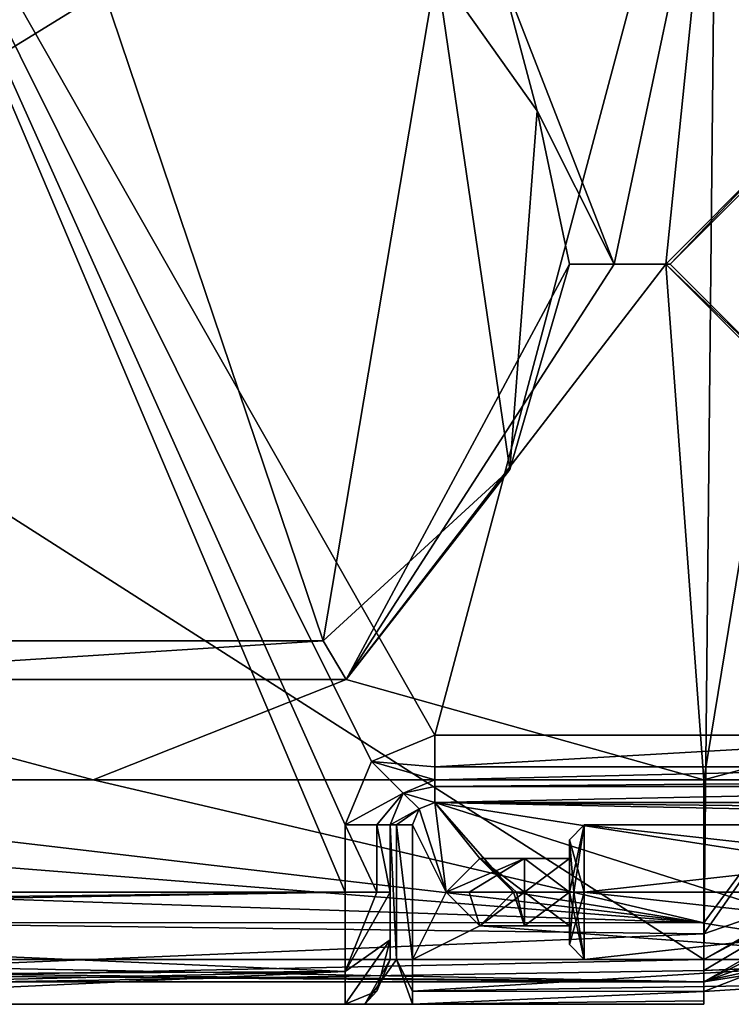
# Model space of a CAD drawing. Extents: x -250 to 250, y -832 to 754.
# Tile 6 of 256: x -176 to -144, y -832 to -788. Entities that reach past the tile are written whole.
import ezdxf

# ---------------------------------------------------------------- set-up
doc = ezdxf.new("R2010")
doc.units = 0
doc.header["$LTSCALE"] = 33.374815
for name, color, linetype in [('122', 7, 'CONTINUOUS'), ('123', 7, 'CONTINUOUS'), ('125', 7, 'CONTINUOUS'), ('128', 7, 'CONTINUOUS'), ('129', 7, 'CONTINUOUS'), ('134', 7, 'CONTINUOUS'), ('142', 7, 'CONTINUOUS'), ('144', 7, 'CONTINUOUS'), ('146', 7, 'CONTINUOUS'), ('149', 7, 'CONTINUOUS'), ('158', 7, 'CONTINUOUS'), ('159', 7, 'CONTINUOUS'), ('160', 7, 'CONTINUOUS'), ('161', 7, 'CONTINUOUS'), ('162', 7, 'CONTINUOUS'), ('163', 7, 'CONTINUOUS'), ('164', 7, 'CONTINUOUS'), ('165', 7, 'CONTINUOUS'), ('166', 7, 'CONTINUOUS'), ('168', 7, 'CONTINUOUS'), ('169', 7, 'CONTINUOUS'), ('170', 7, 'CONTINUOUS'), ('172', 7, 'CONTINUOUS'), ('173', 7, 'CONTINUOUS'), ('174', 7, 'CONTINUOUS'), ('175', 7, 'CONTINUOUS'), ('176', 7, 'CONTINUOUS'), ('177', 7, 'CONTINUOUS'), ('178', 7, 'CONTINUOUS'), ('179', 7, 'CONTINUOUS'), ('181', 7, 'CONTINUOUS'), ('182', 7, 'CONTINUOUS'), ('183', 7, 'CONTINUOUS'), ('185', 7, 'CONTINUOUS'), ('186', 7, 'CONTINUOUS'), ('20', 7, 'CONTINUOUS'), ('21', 7, 'CONTINUOUS'), ('22', 7, 'CONTINUOUS'), ('23', 7, 'CONTINUOUS'), ('24', 7, 'CONTINUOUS'), ('25', 7, 'CONTINUOUS'), ('4', 7, 'CONTINUOUS'), ('55', 7, 'CONTINUOUS'), ('56', 7, 'CONTINUOUS'), ('57', 7, 'CONTINUOUS'), ('58', 7, 'CONTINUOUS'), ('59', 7, 'CONTINUOUS'), ('60', 7, 'CONTINUOUS'), ('61', 7, 'CONTINUOUS'), ('62', 7, 'CONTINUOUS'), ('7', 7, 'CONTINUOUS'), ('8', 7, 'CONTINUOUS')]:
    doc.layers.add(name, color=color, linetype=linetype)

msp = doc.modelspace()

# ---------------------------------------------------------------- linework, layer by layer
at = {"layer": '122', "color": 7, "linetype": 'CONTINUOUS'}
for points in [[(-188.417, -827.2, 20), (-161, -827.2, 20), (-184.228, -772.405, 20), (-188.417, -827.2, 20)], [(-159.828, -821.372, 20), (-157, -820.2, 20), (-184.228, -772.405, 20), (-159.828, -821.372, 20)], [(-184.228, -772.405, 20), (-157, -820.2, 20), (-144.456, -773.205, 20), (-184.228, -772.405, 20)], [(-161, -824.2, 20), (-159.828, -821.372, 20), (-184.228, -772.405, 20), (-161, -824.2, 20)], [(-161, -827.2, 20), (-161, -824.2, 20), (-184.228, -772.405, 20), (-161, -827.2, 20)], [(-144.456, -773.205, 20), (-157, -820.2, 20), (-132.315, -820.2, 20), (-144.456, -773.205, 20)], [(-142.731, -773.352, 20), (-144.456, -773.205, 20), (-132.315, -820.2, 20), (-142.731, -773.352, 20)]]:
    msp.add_3dface(points, dxfattribs=at)
at = {"layer": '123', "color": 7, "linetype": 'CONTINUOUS'}
for points in [[(-239, -832.2, 0.025), (-145, -832.2, 0.025), (-234.598, -832.2, 10.615), (-239, -832.2, 0.025)], [(-145, -832.2, 0.025), (-224, -832.2, 15), (-234.598, -832.2, 10.615), (-145, -832.2, 0.025)], [(-224, -832.2, 15), (-145, -832.2, 0.025), (-192.5, -832.2, 15), (-224, -832.2, 15)], [(-192.5, -832.2, 15), (-145, -832.2, 0.025), (-160.121, -832.2, 8.879), (-192.5, -832.2, 15)], [(-161, -832.2, 15), (-192.5, -832.2, 15), (-161, -832.2, 11), (-161, -832.2, 15)], [(-161, -832.2, 11), (-192.5, -832.2, 15), (-160.121, -832.2, 8.879), (-161, -832.2, 11)], [(-160.121, -832.2, 8.879), (-145, -832.2, 0.025), (-158, -832.2, 8), (-160.121, -832.2, 8.879)], [(-145, -832.2, 0.025), (-145, -832.2, 8), (-158, -832.2, 8), (-145, -832.2, 0.025)]]:
    msp.add_3dface(points, dxfattribs=at)
at = {"layer": '125', "color": 7, "linetype": 'CONTINUOUS'}
for points in [[(-145, -830.2, 0.025), (-119.121, -815.374, 0.025), (-145, -830.7, 0.025), (-145, -830.2, 0.025)], [(-145, -830.7, 0.025), (-119.121, -815.374, 0.025), (-142.302, -830.58, 0.025), (-145, -830.7, 0.025)], [(-242, -830.2, 0.025), (-145, -830.2, 0.025), (-239, -832.2, 0.025), (-242, -830.2, 0.025)], [(-239, -832.2, 0.025), (-145, -830.2, 0.025), (-145, -830.7, 0.025), (-239, -832.2, 0.025)], [(-145, -832.2, 0.025), (-239, -832.2, 0.025), (-145, -830.7, 0.025), (-145, -832.2, 0.025)]]:
    msp.add_3dface(points, dxfattribs=at)
at = {"layer": '128', "color": 7, "linetype": 'CONTINUOUS'}
for points in [[(-145, -830.2, 0.025), (-242, -830.2, 0.025), (-145, -830.2), (-145, -830.2, 0.025)], [(-242, -830.2, 0.025), (-242, -830.2), (-145, -830.2), (-242, -830.2, 0.025)]]:
    msp.add_3dface(points, dxfattribs=at)
at = {"layer": '129', "color": 7, "linetype": 'CONTINUOUS'}
for points in [[(-119.121, -815.374, 0.025), (-145, -830.2, 0.025), (-119.12, -815.374), (-119.121, -815.374, 0.025)], [(-145, -830.2, 0.025), (-145, -830.2), (-119.12, -815.374), (-145, -830.2, 0.025)]]:
    msp.add_3dface(points, dxfattribs=at)
at = {"layer": '134', "color": 7, "linetype": 'CONTINUOUS'}
for points in [[(-219.327, -828.2, 19.899), (-161, -827.2, 20), (-217.352, -827.918, 19.948), (-219.327, -828.2, 19.899)], [(-161, -827.2, 20), (-219.327, -828.2, 19.899), (-161, -830.737, 18.534), (-161, -827.2, 20)], [(-161, -827.2, 20), (-188.417, -827.2, 20), (-217.352, -827.918, 19.948), (-161, -827.2, 20)], [(-219.327, -828.2, 19.899), (-224, -831.073, 18.162), (-161, -830.737, 18.534), (-219.327, -828.2, 19.899)], [(-224, -831.073, 18.162), (-224, -832.2, 15), (-161, -830.737, 18.534), (-224, -831.073, 18.162)], [(-224, -832.2, 15), (-192.5, -832.2, 15), (-161, -830.737, 18.534), (-224, -832.2, 15)], [(-192.5, -832.2, 15), (-161, -832.2, 15), (-161, -830.737, 18.534), (-192.5, -832.2, 15)]]:
    msp.add_3dface(points, dxfattribs=at)
at = {"layer": '142', "color": 7, "linetype": 'CONTINUOUS'}
for points in [[(-145, -830.7, 0.025), (-142.302, -830.58, 0.025), (-145, -830.7, 0.483), (-145, -830.7, 0.025)], [(-145, -830.7, 0.483), (-142.302, -830.58, 0.025), (-142.32, -830.582, 0.364), (-145, -830.7, 0.483)]]:
    msp.add_3dface(points, dxfattribs=at)
at = {"layer": '144', "color": 7, "linetype": 'CONTINUOUS'}
for points in [[(-145, -832.2, 0.025), (-145, -830.7, 0.025), (-145, -830.7, 0.483), (-145, -832.2, 0.025)], [(-145, -831.161, 4.942), (-145, -832.2, 0.025), (-145, -830.7, 0.483), (-145, -831.161, 4.942)], [(-145, -832.2, 0.025), (-145, -831.161, 4.942), (-145, -832.2, 8), (-145, -832.2, 0.025)], [(-145, -831.161, 4.942), (-145, -831.622, 9.406), (-145, -832.2, 8), (-145, -831.161, 4.942)], [(-145, -832.2, 8), (-145, -831.622, 9.406), (-145, -832.05, 8.76), (-145, -832.2, 8)]]:
    msp.add_3dface(points, dxfattribs=at)
at = {"layer": '146', "color": 7, "linetype": 'CONTINUOUS'}
for points in [[(-242, -768.241), (-144.396, -770.206), (-242, -830.2), (-242, -768.241)], [(-242, -830.2), (-144.396, -770.206), (-145, -830.2), (-242, -830.2)], [(-145, -830.2), (-144.396, -770.206), (-119.12, -815.374), (-145, -830.2)], [(-144.396, -770.206), (-118.82, -785.55), (-119.12, -815.374), (-144.396, -770.206)]]:
    msp.add_3dface(points, dxfattribs=at)
at = {"layer": '149', "color": 7, "linetype": 'CONTINUOUS'}
for points in [[(-145, -831.622, 9.406), (-145, -831.161, 4.942), (-142.32, -830.582, 0.364), (-145, -831.622, 9.406)], [(-145, -831.622, 9.406), (-142.32, -830.582, 0.364), (-140.295, -831.325, 9.654), (-145, -831.622, 9.406)], [(-145, -831.161, 4.942), (-145, -830.7, 0.483), (-142.32, -830.582, 0.364), (-145, -831.161, 4.942)]]:
    msp.add_3dface(points, dxfattribs=at)
at = {"layer": '158', "color": 7, "linetype": 'CONTINUOUS'}
for points in [[(-157, -823.2, 10), (-157.707, -823.493, 10), (-156.5, -827.2, 10), (-157, -823.2, 10)], [(-123.479, -823.882, 10), (-123.115, -823.544, 10), (-157, -823.2, 10), (-123.479, -823.882, 10)], [(-128.831, -827.576, 10), (-123.479, -823.882, 10), (-157, -823.2, 10), (-128.831, -827.576, 10)], [(-157, -823.2, 10), (-123.115, -823.544, 10), (-122.898, -823.2, 10), (-157, -823.2, 10)], [(-135.036, -830.2, 10), (-128.831, -827.576, 10), (-157, -823.2, 10), (-135.036, -830.2, 10)], [(-135.036, -830.2, 10), (-157, -823.2, 10), (-153.5, -827.2, 10), (-135.036, -830.2, 10)], [(-153.5, -827.2, 10), (-157, -823.2, 10), (-155, -825.7, 10), (-153.5, -827.2, 10)], [(-155, -825.7, 10), (-157, -823.2, 10), (-156.5, -827.2, 10), (-155, -825.7, 10)], [(-157.707, -823.493, 10), (-158, -824.2, 10), (-156.5, -827.2, 10), (-157.707, -823.493, 10)], [(-158, -824.2, 10), (-158, -830.2, 10), (-156.5, -827.2, 10), (-158, -824.2, 10)], [(-156.5, -827.2, 10), (-158, -830.2, 10), (-155, -828.7, 10), (-156.5, -827.2, 10)], [(-135.036, -830.2, 10), (-153.5, -827.2, 10), (-155, -828.7, 10), (-135.036, -830.2, 10)], [(-158, -830.2, 10), (-135.036, -830.2, 10), (-155, -828.7, 10), (-158, -830.2, 10)]]:
    msp.add_3dface(points, dxfattribs=at)
at = {"layer": '159', "color": 7, "linetype": 'CONTINUOUS'}
for points in [[(-159, -830.2, 15), (-159, -830.2, 11), (-159, -824.2, 18), (-159, -830.2, 15)], [(-159, -824.2, 18), (-159, -830.2, 11), (-159, -824.2, 11), (-159, -824.2, 18)], [(-159, -829.322, 17.12), (-159, -830.2, 15), (-159, -824.2, 18), (-159, -829.322, 17.12)], [(-159, -827.2, 18), (-159, -829.322, 17.12), (-159, -824.2, 18), (-159, -827.2, 18)]]:
    msp.add_3dface(points, dxfattribs=at)
at = {"layer": '160', "color": 7, "linetype": 'CONTINUOUS'}
for points in [[(-157, -822.2, 18), (-157, -822.2, 11), (-122.898, -822.2, 11), (-157, -822.2, 18)], [(-132.315, -822.2, 18), (-157, -822.2, 18), (-122.898, -822.2, 11), (-132.315, -822.2, 18)]]:
    msp.add_3dface(points, dxfattribs=at)
at = {"layer": '161', "color": 7, "linetype": 'CONTINUOUS'}
for points in [[(-157, -822.2, 11), (-157, -822.2, 18), (-158.414, -822.786, 18), (-157, -822.2, 11)], [(-157, -822.2, 11), (-158.414, -822.786, 18), (-158.414, -822.786, 11), (-157, -822.2, 11)], [(-159, -824.2, 18), (-159, -824.2, 11), (-158.414, -822.786, 11), (-159, -824.2, 18)], [(-158.414, -822.786, 18), (-159, -824.2, 18), (-158.414, -822.786, 11), (-158.414, -822.786, 18)]]:
    msp.add_3dface(points, dxfattribs=at)
at = {"layer": '162', "color": 7, "linetype": 'CONTINUOUS'}
for points in [[(-159, -830.2, 11), (-159, -830.2, 15), (-159.586, -831.614, 15), (-159, -830.2, 11)], [(-159, -830.2, 11), (-159.586, -831.614, 15), (-159.586, -831.614, 11), (-159, -830.2, 11)], [(-161, -832.2, 15), (-161, -832.2, 11), (-159.586, -831.614, 11), (-161, -832.2, 15)], [(-159.586, -831.614, 15), (-161, -832.2, 15), (-159.586, -831.614, 11), (-159.586, -831.614, 15)]]:
    msp.add_3dface(points, dxfattribs=at)
at = {"layer": '163', "color": 7, "linetype": 'CONTINUOUS'}
for points in [[(-161, -827.2, 20), (-161, -830.737, 18.534), (-159.586, -827.2, 19.414), (-161, -827.2, 20)], [(-161, -830.737, 18.534), (-159, -829.322, 17.12), (-159, -827.2, 18), (-161, -830.737, 18.534)], [(-161, -830.737, 18.534), (-159, -827.2, 18), (-159.586, -827.2, 19.414), (-161, -830.737, 18.534)], [(-161, -830.737, 18.534), (-161, -832.2, 15), (-159, -829.322, 17.12), (-161, -830.737, 18.534)], [(-159, -829.322, 17.12), (-161, -832.2, 15), (-159.586, -831.614, 15), (-159, -829.322, 17.12)], [(-159, -830.2, 15), (-159, -829.322, 17.12), (-159.586, -831.614, 15), (-159, -830.2, 15)]]:
    msp.add_3dface(points, dxfattribs=at)
at = {"layer": '164', "color": 7, "linetype": 'CONTINUOUS'}
for points in [[(-161, -824.2, 20), (-161, -827.2, 20), (-159.586, -827.2, 19.414), (-161, -824.2, 20)], [(-159.586, -824.2, 19.414), (-161, -824.2, 20), (-159.586, -827.2, 19.414), (-159.586, -824.2, 19.414)], [(-159, -827.2, 18), (-159, -824.2, 18), (-159.586, -824.2, 19.414), (-159, -827.2, 18)], [(-159, -827.2, 18), (-159.586, -824.2, 19.414), (-159.586, -827.2, 19.414), (-159, -827.2, 18)]]:
    msp.add_3dface(points, dxfattribs=at)
at = {"layer": '165', "color": 7, "linetype": 'CONTINUOUS'}
for points in [[(-157, -820.2, 20), (-159.828, -821.372, 20), (-157, -821.614, 19.414), (-157, -820.2, 20)], [(-159.828, -821.372, 20), (-161, -824.2, 20), (-158.414, -822.786, 18), (-159.828, -821.372, 20)], [(-157, -822.2, 18), (-159.828, -821.372, 20), (-158.414, -822.786, 18), (-157, -822.2, 18)], [(-159.828, -821.372, 20), (-157, -822.2, 18), (-157, -821.614, 19.414), (-159.828, -821.372, 20)], [(-158.414, -822.786, 18), (-161, -824.2, 20), (-159.586, -824.2, 19.414), (-158.414, -822.786, 18)], [(-159, -824.2, 18), (-158.414, -822.786, 18), (-159.586, -824.2, 19.414), (-159, -824.2, 18)]]:
    msp.add_3dface(points, dxfattribs=at)
at = {"layer": '166', "color": 7, "linetype": 'CONTINUOUS'}
for points in [[(-132.315, -820.2, 20), (-157, -820.2, 20), (-157, -821.614, 19.414), (-132.315, -820.2, 20)], [(-132.315, -821.614, 19.414), (-132.315, -820.2, 20), (-157, -821.614, 19.414), (-132.315, -821.614, 19.414)], [(-157, -822.2, 18), (-132.315, -822.2, 18), (-132.315, -821.614, 19.414), (-157, -822.2, 18)], [(-157, -822.2, 18), (-132.315, -821.614, 19.414), (-157, -821.614, 19.414), (-157, -822.2, 18)]]:
    msp.add_3dface(points, dxfattribs=at)
at = {"layer": '168', "color": 7, "linetype": 'CONTINUOUS'}
for points in [[(-122.898, -822.2, 11), (-157, -822.2, 11), (-157, -822.493, 10.293), (-122.898, -822.2, 11)], [(-122.898, -822.2, 11), (-157, -822.493, 10.293), (-122.898, -822.493, 10.293), (-122.898, -822.2, 11)], [(-157, -823.2, 10), (-122.898, -823.2, 10), (-122.898, -822.493, 10.293), (-157, -823.2, 10)], [(-157, -822.493, 10.293), (-157, -823.2, 10), (-122.898, -822.493, 10.293), (-157, -822.493, 10.293)]]:
    msp.add_3dface(points, dxfattribs=at)
at = {"layer": '169', "color": 7, "linetype": 'CONTINUOUS'}
for points in [[(-157, -822.2, 11), (-158.414, -822.786, 11), (-157, -822.493, 10.293), (-157, -822.2, 11)], [(-158.414, -822.786, 11), (-157, -823.2, 10), (-157, -822.493, 10.293), (-158.414, -822.786, 11)], [(-159, -824.2, 11), (-157.707, -823.493, 10), (-158.414, -822.786, 11), (-159, -824.2, 11)], [(-157.707, -823.493, 10), (-157, -823.2, 10), (-158.414, -822.786, 11), (-157.707, -823.493, 10)], [(-157.707, -823.493, 10), (-159, -824.2, 11), (-158.707, -824.2, 10.293), (-157.707, -823.493, 10)], [(-158, -824.2, 10), (-157.707, -823.493, 10), (-158.707, -824.2, 10.293), (-158, -824.2, 10)]]:
    msp.add_3dface(points, dxfattribs=at)
at = {"layer": '170', "color": 7, "linetype": 'CONTINUOUS'}
for points in [[(-159, -824.2, 11), (-159, -830.2, 11), (-158.707, -830.2, 10.293), (-159, -824.2, 11)], [(-158.707, -824.2, 10.293), (-159, -824.2, 11), (-158.707, -830.2, 10.293), (-158.707, -824.2, 10.293)], [(-158, -830.2, 10), (-158, -824.2, 10), (-158.707, -824.2, 10.293), (-158, -830.2, 10)], [(-158, -830.2, 10), (-158.707, -824.2, 10.293), (-158.707, -830.2, 10.293), (-158, -830.2, 10)]]:
    msp.add_3dface(points, dxfattribs=at)
at = {"layer": '172', "color": 7, "linetype": 'CONTINUOUS'}
for points in [[(-140.295, -831.325, 9.654), (-135.036, -830.2, 10), (-158, -831.614, 9.414), (-140.295, -831.325, 9.654)], [(-135.036, -830.2, 10), (-158, -830.2, 10), (-158, -831.614, 9.414), (-135.036, -830.2, 10)], [(-145, -831.622, 9.406), (-140.295, -831.325, 9.654), (-158, -831.614, 9.414), (-145, -831.622, 9.406)], [(-158, -832.2, 8), (-145, -831.622, 9.406), (-158, -831.614, 9.414), (-158, -832.2, 8)], [(-145, -832.05, 8.76), (-145, -831.622, 9.406), (-158, -832.2, 8), (-145, -832.05, 8.76)], [(-145, -832.2, 8), (-145, -832.05, 8.76), (-158, -832.2, 8), (-145, -832.2, 8)]]:
    msp.add_3dface(points, dxfattribs=at)
at = {"layer": '173', "color": 7, "linetype": 'CONTINUOUS'}
for points in [[(-160.121, -832.2, 8.879), (-158, -832.2, 8), (-158.707, -830.2, 10.293), (-160.121, -832.2, 8.879)], [(-159, -830.2, 11), (-160.121, -832.2, 8.879), (-158.707, -830.2, 10.293), (-159, -830.2, 11)], [(-160.121, -832.2, 8.879), (-159, -830.2, 11), (-159.586, -831.614, 11), (-160.121, -832.2, 8.879)], [(-158, -832.2, 8), (-158, -831.614, 9.414), (-158.707, -830.2, 10.293), (-158, -832.2, 8)], [(-158, -831.614, 9.414), (-158, -830.2, 10), (-158.707, -830.2, 10.293), (-158, -831.614, 9.414)], [(-161, -832.2, 11), (-160.121, -832.2, 8.879), (-159.586, -831.614, 11), (-161, -832.2, 11)]]:
    msp.add_3dface(points, dxfattribs=at)
at = {"layer": '174', "color": 7, "linetype": 'CONTINUOUS'}
for points in [[(-153, -827.2, 13.5), (-151, -827.2, 13.5), (-151, -828.7, 15), (-153, -827.2, 13.5)], [(-153, -828.7, 15), (-153, -827.2, 13.5), (-151, -828.7, 15), (-153, -828.7, 15)], [(-153, -827.2, 16.5), (-153, -828.7, 15), (-151, -827.2, 16.5), (-153, -827.2, 16.5)], [(-151, -827.2, 16.5), (-153, -828.7, 15), (-151, -828.7, 15), (-151, -827.2, 16.5)]]:
    msp.add_3dface(points, dxfattribs=at)
at = {"layer": '175', "color": 7, "linetype": 'CONTINUOUS'}
for points in [[(-151, -827.2, 13.5), (-153, -827.2, 13.5), (-153, -825.7, 15), (-151, -827.2, 13.5)], [(-151, -827.2, 13.5), (-153, -825.7, 15), (-151, -825.7, 15), (-151, -827.2, 13.5)], [(-153, -827.2, 16.5), (-151, -827.2, 16.5), (-151, -825.7, 15), (-153, -827.2, 16.5)], [(-153, -825.7, 15), (-153, -827.2, 16.5), (-151, -825.7, 15), (-153, -825.7, 15)]]:
    msp.add_3dface(points, dxfattribs=at)
at = {"layer": '176', "color": 7, "linetype": 'CONTINUOUS'}
for points in [[(-156.5, -827.2, 13), (-155, -828.7, 13), (-155.475, -827.2, 15.475), (-156.5, -827.2, 13)], [(-155, -828.7, 13), (-153, -827.2, 16.5), (-155.475, -827.2, 15.475), (-155, -828.7, 13)], [(-153, -828.7, 15), (-153, -827.2, 16.5), (-155, -828.7, 13), (-153, -828.7, 15)], [(-153.5, -827.2, 13), (-153, -828.7, 15), (-155, -828.7, 13), (-153.5, -827.2, 13)], [(-153.354, -827.2, 13.354), (-153, -828.7, 15), (-153.5, -827.2, 13), (-153.354, -827.2, 13.354)], [(-153, -827.2, 13.5), (-153, -828.7, 15), (-153.354, -827.2, 13.354), (-153, -827.2, 13.5)]]:
    msp.add_3dface(points, dxfattribs=at)
at = {"layer": '177', "color": 7, "linetype": 'CONTINUOUS'}
for points in [[(-153, -825.7, 15), (-156.5, -827.2, 13), (-155.475, -827.2, 15.475), (-153, -825.7, 15)], [(-156.5, -827.2, 13), (-153, -825.7, 15), (-155, -825.7, 13), (-156.5, -827.2, 13)], [(-153, -827.2, 16.5), (-153, -825.7, 15), (-155.475, -827.2, 15.475), (-153, -827.2, 16.5)], [(-153, -825.7, 15), (-153, -827.2, 13.5), (-155, -825.7, 13), (-153, -825.7, 15)], [(-153, -827.2, 13.5), (-153.354, -827.2, 13.354), (-155, -825.7, 13), (-153, -827.2, 13.5)], [(-153.354, -827.2, 13.354), (-153.5, -827.2, 13), (-155, -825.7, 13), (-153.354, -827.2, 13.354)]]:
    msp.add_3dface(points, dxfattribs=at)
at = {"layer": '178', "color": 7, "linetype": 'CONTINUOUS'}
for points in [[(-156.5, -827.2, 10), (-155, -828.7, 10), (-156.5, -827.2, 13), (-156.5, -827.2, 10)], [(-155, -828.7, 10), (-155, -828.7, 13), (-156.5, -827.2, 13), (-155, -828.7, 10)], [(-155, -828.7, 10), (-153.5, -827.2, 10), (-155, -828.7, 13), (-155, -828.7, 10)], [(-153.5, -827.2, 10), (-153.5, -827.2, 13), (-155, -828.7, 13), (-153.5, -827.2, 10)]]:
    msp.add_3dface(points, dxfattribs=at)
at = {"layer": '179', "color": 7, "linetype": 'CONTINUOUS'}
for points in [[(-155, -825.7, 10), (-156.5, -827.2, 10), (-155, -825.7, 13), (-155, -825.7, 10)], [(-156.5, -827.2, 10), (-156.5, -827.2, 13), (-155, -825.7, 13), (-156.5, -827.2, 10)], [(-153.5, -827.2, 10), (-155, -825.7, 10), (-153.5, -827.2, 13), (-153.5, -827.2, 10)], [(-153.5, -827.2, 13), (-155, -825.7, 10), (-155, -825.7, 13), (-153.5, -827.2, 13)]]:
    msp.add_3dface(points, dxfattribs=at)
at = {"layer": '181', "color": 7, "linetype": 'CONTINUOUS'}
for points in [[(-123.157, -827.2, 12), (-123.157, -830.2, 15), (-150.334, -827.2, 12), (-123.157, -827.2, 12)], [(-123.157, -830.2, 15), (-123.157, -827.2, 18), (-150.334, -830.2, 15), (-123.157, -830.2, 15)], [(-150.334, -827.2, 12), (-123.157, -830.2, 15), (-150.334, -830.2, 15), (-150.334, -827.2, 12)], [(-150.334, -830.2, 15), (-123.157, -827.2, 18), (-150.334, -827.2, 18), (-150.334, -830.2, 15)]]:
    msp.add_3dface(points, dxfattribs=at)
at = {"layer": '182', "color": 7, "linetype": 'CONTINUOUS'}
for points in [[(-150.334, -830.2, 15), (-150.334, -827.2, 18), (-151, -829.534, 15), (-150.334, -830.2, 15)], [(-150.805, -827.2, 12.195), (-150.334, -830.2, 15), (-151, -827.2, 12.666), (-150.805, -827.2, 12.195)], [(-151, -827.2, 12.666), (-150.334, -830.2, 15), (-151, -829.534, 15), (-151, -827.2, 12.666)], [(-151, -829.534, 15), (-150.334, -827.2, 18), (-150.805, -827.2, 17.805), (-151, -829.534, 15)], [(-151, -827.2, 17.334), (-151, -829.534, 15), (-150.805, -827.2, 17.805), (-151, -827.2, 17.334)], [(-150.334, -827.2, 12), (-150.334, -830.2, 15), (-150.805, -827.2, 12.195), (-150.334, -827.2, 12)]]:
    msp.add_3dface(points, dxfattribs=at)
at = {"layer": '183', "color": 7, "linetype": 'CONTINUOUS'}
for points in [[(-151, -825.7, 15), (-151, -827.2, 16.5), (-151, -824.866, 15), (-151, -825.7, 15)], [(-151, -827.2, 16.5), (-151, -827.2, 17.334), (-151, -824.866, 15), (-151, -827.2, 16.5)], [(-151, -827.2, 12.666), (-151, -825.7, 15), (-151, -824.866, 15), (-151, -827.2, 12.666)], [(-151, -827.2, 13.5), (-151, -825.7, 15), (-151, -827.2, 12.666), (-151, -827.2, 13.5)], [(-151, -828.7, 15), (-151, -827.2, 13.5), (-151, -829.534, 15), (-151, -828.7, 15)], [(-151, -827.2, 13.5), (-151, -827.2, 12.666), (-151, -829.534, 15), (-151, -827.2, 13.5)], [(-151, -827.2, 16.5), (-151, -828.7, 15), (-151, -827.2, 17.334), (-151, -827.2, 16.5)], [(-151, -828.7, 15), (-151, -829.534, 15), (-151, -827.2, 17.334), (-151, -828.7, 15)]]:
    msp.add_3dface(points, dxfattribs=at)
at = {"layer": '185', "color": 7, "linetype": 'CONTINUOUS'}
for points in [[(-123.157, -827.2, 12), (-150.334, -827.2, 12), (-150.334, -824.2, 15), (-123.157, -827.2, 12)], [(-123.157, -824.2, 15), (-123.157, -827.2, 12), (-150.334, -824.2, 15), (-123.157, -824.2, 15)], [(-150.334, -827.2, 18), (-123.157, -827.2, 18), (-123.157, -824.2, 15), (-150.334, -827.2, 18)], [(-150.334, -827.2, 18), (-123.157, -824.2, 15), (-150.334, -824.2, 15), (-150.334, -827.2, 18)]]:
    msp.add_3dface(points, dxfattribs=at)
at = {"layer": '186', "color": 7, "linetype": 'CONTINUOUS'}
for points in [[(-150.334, -827.2, 12), (-151, -824.866, 15), (-150.334, -824.2, 15), (-150.334, -827.2, 12)], [(-151, -827.2, 17.334), (-150.805, -827.2, 17.805), (-150.334, -824.2, 15), (-151, -827.2, 17.334)], [(-151, -824.866, 15), (-151, -827.2, 17.334), (-150.334, -824.2, 15), (-151, -824.866, 15)], [(-150.805, -827.2, 17.805), (-150.334, -827.2, 18), (-150.334, -824.2, 15), (-150.805, -827.2, 17.805)], [(-150.334, -827.2, 12), (-150.805, -827.2, 12.195), (-151, -824.866, 15), (-150.334, -827.2, 12)], [(-150.805, -827.2, 12.195), (-151, -827.2, 12.666), (-151, -824.866, 15), (-150.805, -827.2, 12.195)]]:
    msp.add_3dface(points, dxfattribs=at)
at = {"layer": '20', "color": 7, "linetype": 'CONTINUOUS'}
for points in [[(-144.396, -770.206), (-242, -768.241), (-145, -830.2), (-144.396, -770.206)], [(-242, -768.241), (-242, -830.2), (-145, -830.2), (-242, -768.241)], [(-144.396, -770.206), (-145, -830.2), (-119.12, -815.374), (-144.396, -770.206)], [(-144.396, -770.206), (-119.12, -815.374), (-118.82, -785.55), (-144.396, -770.206)]]:
    msp.add_3dface(points, dxfattribs=at)
at = {"layer": '21', "color": 7, "linetype": 'CONTINUOUS'}
for points in [[(-154.107, -786.094, -19), (-144.557, -778.204, -19), (-149, -799.2, -19), (-154.107, -786.094, -19)], [(-144.557, -778.204, -19), (-146.7, -799.2, -19), (-149, -799.2, -19), (-144.557, -778.204, -19)], [(-142, -794.5, -19), (-146.7, -799.2, -19), (-144.557, -778.204, -19), (-142, -794.5, -19)], [(-140.029, -779.239, -19), (-142, -794.5, -19), (-144.557, -778.204, -19), (-140.029, -779.239, -19)], [(-146.5, -799.2, -19), (-142, -794.7, -19), (-142, -803.7, -19), (-146.5, -799.2, -19)], [(-149, -799.2, -19), (-146.7, -799.2, -19), (-160.964, -817.725, -19), (-149, -799.2, -19)], [(-160.964, -817.725, -19), (-146.7, -799.2, -19), (-145, -822.2, -19), (-160.964, -817.725, -19)], [(-146.7, -799.2, -19), (-142, -803.9, -19), (-145, -822.2, -19), (-146.7, -799.2, -19)], [(-145, -822.2, -19), (-142, -803.9, -19), (-139.117, -820.603, -19), (-145, -822.2, -19)], [(-199.494, -822.2, -19), (-189.033, -817.727, -19), (-172.247, -822.2, -19), (-199.494, -822.2, -19)], [(-189.033, -817.727, -19), (-160.964, -817.725, -19), (-172.247, -822.2, -19), (-189.033, -817.727, -19)], [(-172.247, -822.2, -19), (-160.964, -817.725, -19), (-145, -822.2, -19), (-172.247, -822.2, -19)]]:
    msp.add_3dface(points, dxfattribs=at)
at = {"layer": '22', "color": 7, "linetype": 'CONTINUOUS'}
for points in [[(-118.258, -815.88, -0.025), (-145, -831.2, -0.025), (-125.084, -823.956, -6.358), (-118.258, -815.88, -0.025)], [(-125.084, -823.956, -6.358), (-145, -831.2, -0.025), (-135.472, -829.699, -9.068), (-125.084, -823.956, -6.358)], [(-135.472, -829.699, -9.068), (-145, -831.2, -0.025), (-145, -831.2, -10), (-135.472, -829.699, -9.068)]]:
    msp.add_3dface(points, dxfattribs=at)
at = {"layer": '23', "color": 7, "linetype": 'CONTINUOUS'}
for points in [[(-176.649, -831.2, -10), (-145, -831.2, -10), (-176.629, -831.2, -9.882), (-176.649, -831.2, -10)], [(-176.629, -831.2, -9.882), (-145, -831.2, -10), (-176.622, -831.2, -9.764), (-176.629, -831.2, -9.882)], [(-145, -831.2, -0.025), (-176.622, -831.2, -0.025), (-145, -831.2, -10), (-145, -831.2, -0.025)], [(-145, -831.2, -10), (-176.622, -831.2, -0.025), (-176.622, -831.2, -9.764), (-145, -831.2, -10)]]:
    msp.add_3dface(points, dxfattribs=at)
at = {"layer": '24', "color": 7, "linetype": 'CONTINUOUS'}
for points in [[(-199.494, -822.2, -19), (-172.247, -822.2, -19), (-145, -828.564, -16.364), (-199.494, -822.2, -19)], [(-199.494, -822.2, -19), (-145, -828.564, -16.364), (-195.918, -824.532, -18.693), (-199.494, -822.2, -19)], [(-172.247, -822.2, -19), (-145, -822.2, -19), (-145, -828.564, -16.364), (-172.247, -822.2, -19)], [(-195.918, -824.532, -18.693), (-145, -828.564, -16.364), (-190.289, -827.038, -17.589), (-195.918, -824.532, -18.693)], [(-190.289, -827.038, -17.589), (-145, -828.564, -16.364), (-185.854, -828.551, -16.377), (-190.289, -827.038, -17.589)], [(-145, -829.06, -15.826), (-180.191, -830.536, -13.393), (-185.854, -828.551, -16.377), (-145, -829.06, -15.826)], [(-145, -828.564, -16.364), (-145, -829.06, -15.826), (-185.854, -828.551, -16.377), (-145, -828.564, -16.364)], [(-145, -831.2, -10), (-180.191, -830.536, -13.393), (-145, -829.06, -15.826), (-145, -831.2, -10)], [(-180.191, -830.536, -13.393), (-145, -831.2, -10), (-178.765, -830.946, -12.124), (-180.191, -830.536, -13.393)], [(-178.765, -830.946, -12.124), (-145, -831.2, -10), (-176.949, -831.186, -10.497), (-178.765, -830.946, -12.124)], [(-176.949, -831.186, -10.497), (-145, -831.2, -10), (-176.758, -831.196, -10.266), (-176.949, -831.186, -10.497)], [(-145, -831.2, -10), (-176.649, -831.2, -10), (-176.758, -831.196, -10.266), (-145, -831.2, -10)]]:
    msp.add_3dface(points, dxfattribs=at)
at = {"layer": '25', "color": 7, "linetype": 'CONTINUOUS'}
for points in [[(-145, -822.2, -19), (-139.117, -820.603, -19), (-145, -828.564, -16.364), (-145, -822.2, -19)], [(-139.117, -820.603, -19), (-145, -829.06, -15.826), (-145, -828.564, -16.364), (-139.117, -820.603, -19)], [(-145, -829.06, -15.826), (-139.117, -820.603, -19), (-130.469, -824.017, -15.494), (-145, -829.06, -15.826)], [(-135.472, -829.699, -9.068), (-145, -831.2, -10), (-130.469, -824.017, -15.494), (-135.472, -829.699, -9.068)], [(-145, -831.2, -10), (-145, -829.06, -15.826), (-130.469, -824.017, -15.494), (-145, -831.2, -10)]]:
    msp.add_3dface(points, dxfattribs=at)
at = {"layer": '4', "color": 7, "linetype": 'CONTINUOUS'}
for points in [[(-119.121, -815.374, -0.025), (-145, -830.2, -0.025), (-118.258, -815.88, -0.025), (-119.121, -815.374, -0.025)], [(-118.258, -815.88, -0.025), (-145, -830.2, -0.025), (-145, -831.2, -0.025), (-118.258, -815.88, -0.025)], [(-145, -830.2, -0.025), (-242, -830.2, -0.025), (-145, -831.2, -0.025), (-145, -830.2, -0.025)], [(-145, -831.2, -0.025), (-242, -830.2, -0.025), (-176.622, -831.2, -0.025), (-145, -831.2, -0.025)]]:
    msp.add_3dface(points, dxfattribs=at)
at = {"layer": '55', "color": 7, "linetype": 'CONTINUOUS'}
for points in [[(-174.416, -779.206, -17), (-188.024, -815.999, -17), (-192.732, -785.723, -17), (-174.416, -779.206, -17)], [(-161.976, -815.999, -17), (-188.024, -815.999, -17), (-174.416, -779.206, -17), (-161.976, -815.999, -17)], [(-156.922, -786.045, -17), (-161.976, -815.999, -17), (-174.416, -779.206, -17), (-156.922, -786.045, -17)], [(-153.663, -808.356, -17), (-161.976, -815.999, -17), (-156.922, -786.045, -17), (-153.663, -808.356, -17)], [(-152.444, -792.367, -17), (-153.663, -808.356, -17), (-156.922, -786.045, -17), (-152.444, -792.367, -17)], [(-151, -799.2, -17), (-153.663, -808.356, -17), (-152.444, -792.367, -17), (-151, -799.2, -17)]]:
    msp.add_3dface(points, dxfattribs=at)
at = {"layer": '56', "color": 7, "linetype": 'CONTINUOUS'}
for points in [[(-154.107, -786.094, -19), (-152.444, -792.367, -17), (-156.922, -786.045, -17), (-154.107, -786.094, -19)], [(-154.107, -786.094, -19), (-149, -799.2, -19), (-152.444, -792.367, -17), (-154.107, -786.094, -19)], [(-149, -799.2, -19), (-151, -799.2, -17), (-152.444, -792.367, -17), (-149, -799.2, -19)]]:
    msp.add_3dface(points, dxfattribs=at)
at = {"layer": '57', "color": 7, "linetype": 'CONTINUOUS'}
for points in [[(-149, -799.2, -19), (-160.964, -817.725, -19), (-151, -799.2, -17), (-149, -799.2, -19)], [(-160.964, -817.725, -19), (-153.663, -808.356, -17), (-151, -799.2, -17), (-160.964, -817.725, -19)], [(-160.964, -817.725, -19), (-161.976, -815.999, -17), (-153.663, -808.356, -17), (-160.964, -817.725, -19)], [(-160.964, -817.725, -19), (-189.033, -817.727, -19), (-161.976, -815.999, -17), (-160.964, -817.725, -19)], [(-189.033, -817.727, -19), (-188.024, -815.999, -17), (-161.976, -815.999, -17), (-189.033, -817.727, -19)]]:
    msp.add_3dface(points, dxfattribs=at)
at = {"layer": '58', "color": 7, "linetype": 'CONTINUOUS'}
for points in [[(-146.5, -799.2, -18.8), (-146.7, -799.2, -18.8), (-142, -794.5, -18.8), (-146.5, -799.2, -18.8)], [(-142, -794.7, -18.8), (-146.5, -799.2, -18.8), (-142, -794.5, -18.8), (-142, -794.7, -18.8)], [(-146.5, -799.2, -18.8), (-142, -803.7, -18.8), (-146.7, -799.2, -18.8), (-146.5, -799.2, -18.8)], [(-146.7, -799.2, -18.8), (-142, -803.7, -18.8), (-142, -803.9, -18.8), (-146.7, -799.2, -18.8)]]:
    msp.add_3dface(points, dxfattribs=at)
at = {"layer": '59', "color": 7, "linetype": 'CONTINUOUS'}
for points in [[(-146.5, -799.2, -19), (-142, -803.7, -19), (-146.5, -799.2, -18.8), (-146.5, -799.2, -19)], [(-146.5, -799.2, -18.8), (-142, -803.7, -19), (-142, -803.7, -18.8), (-146.5, -799.2, -18.8)]]:
    msp.add_3dface(points, dxfattribs=at)
at = {"layer": '60', "color": 7, "linetype": 'CONTINUOUS'}
for points in [[(-142, -794.7, -19), (-146.5, -799.2, -19), (-142, -794.7, -18.8), (-142, -794.7, -19)], [(-146.5, -799.2, -19), (-146.5, -799.2, -18.8), (-142, -794.7, -18.8), (-146.5, -799.2, -19)]]:
    msp.add_3dface(points, dxfattribs=at)
at = {"layer": '61', "color": 7, "linetype": 'CONTINUOUS'}
for points in [[(-146.7, -799.2, -19), (-142, -794.5, -19), (-146.7, -799.2, -18.8), (-146.7, -799.2, -19)], [(-146.7, -799.2, -18.8), (-142, -794.5, -19), (-142, -794.5, -18.8), (-146.7, -799.2, -18.8)]]:
    msp.add_3dface(points, dxfattribs=at)
at = {"layer": '62', "color": 7, "linetype": 'CONTINUOUS'}
for points in [[(-142, -803.9, -19), (-146.7, -799.2, -19), (-142, -803.9, -18.8), (-142, -803.9, -19)], [(-146.7, -799.2, -19), (-146.7, -799.2, -18.8), (-142, -803.9, -18.8), (-146.7, -799.2, -19)]]:
    msp.add_3dface(points, dxfattribs=at)
at = {"layer": '7', "color": 7, "linetype": 'CONTINUOUS'}
for points in [[(-242, -830.2, -0.025), (-145, -830.2, -0.025), (-242, -830.2), (-242, -830.2, -0.025)], [(-242, -830.2), (-145, -830.2, -0.025), (-145, -830.2), (-242, -830.2)]]:
    msp.add_3dface(points, dxfattribs=at)
at = {"layer": '8', "color": 7, "linetype": 'CONTINUOUS'}
for points in [[(-145, -830.2, -0.025), (-119.121, -815.374, -0.025), (-145, -830.2), (-145, -830.2, -0.025)], [(-145, -830.2), (-119.121, -815.374, -0.025), (-119.12, -815.374), (-145, -830.2)]]:
    msp.add_3dface(points, dxfattribs=at)

doc.saveas('drawing.dxf')
